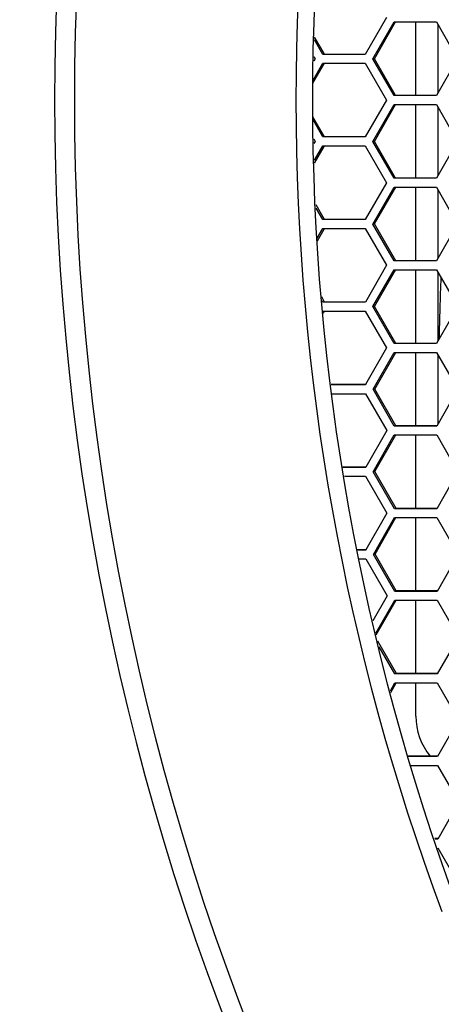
# Model space of a CAD drawing. Header units: millimetres. Extents: x 0 to 420, y -341 to 792.
# Tile 187 of 256: x 139.52 to 144.37, y 214.76 to 226.1. Entities that reach past the tile are written whole.
import ezdxf

# ---------------------------------------------------------------- set-up
doc = ezdxf.new("R2010")
doc.units = ezdxf.units.MM
doc.header["$LTSCALE"] = 23.1
doc.layers.get('0').update_dxf_attribs({"linetype": 'CONTINUOUS'})
doc.layers.add('DIM_PILOTEES', color=7, linetype='CONTINUOUS')
doc.styles.get("Standard").update_dxf_attribs({"font": 'txt', "width": 0.7})
doc.dimstyles.new('DIMSTYLE_3', dxfattribs={"dimtxt": 2.5, "dimasz": 3.5, "dimexe": 2, "dimexo": 0, "dimtad": 1, "dimdec": 0, "dimlfac": 5.882353, "dimdsep": 46, "dimtxsty": 'Standard', "dimblk": '_FILLED', "dimblk1": '_FILLED', "dimblk2": '_FILLED', "dimcen": 0.09, "dimazin": 2, "dimtp": 0.8, "dimtm": 0.8, "dimtfac": 1, "dimtdec": 0, "dimtofl": 0, "dimtmove": 0, "dimatfit": 3, "dimldrblk": '_FILLED', "dimfxl": 0, "dimtolj": 1, "dimarcsym": 0})

# ---------------------------------------------------------------- blocks, each defined once
blk = doc.blocks.new('_FILLED')
at = {"color": 0, "linetype": 'ByBlock'}
blk.add_solid([(0, 0), (-1, 0.1429), (-1, -0.1429)], dxfattribs=at)
blk = doc.blocks.new('*D4')
at = {"layer": 'DIM_PILOTEES', "color": 2, "linetype": 'Continuous'}
for p, q in [((135.576, 234.205), (121.739, 234.205)), ((123.739, 234.205), (123.739, 194.264)), ((123.739, 154.322), (123.739, 194.264)), ((142.142, 154.322), (121.739, 154.322))]:
    blk.add_line(p, q, dxfattribs=at)
at = {"layer": 'DIM_PILOTEES', "color": 2, "linetype": 'Continuous', "xscale": 3.5, "yscale": 3.5, "zscale": 3.5}
for p, rotation in [((123.739, 234.205), 90), ((123.739, 154.322), 270)]:
    blk.add_blockref('_FILLED', p, dxfattribs=dict(at, rotation=rotation))
at = {"layer": 'DIM_PILOTEES', "color": 2, "linetype": 'Continuous', "insert": (120.614, 194.322), "char_height": 2.5, "width": 8.83929, "attachment_point": 2, "rotation": 90, "line_spacing_factor": 0.9}
blk.add_mtext('{\\ftxt;\\W0.0001;\\H0.0001;\\~}{\\ftxt;\\W2.3571428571;\\H2.5; }{\\ftxt;\\W0.0001;\\H0.0001;\\~}', dxfattribs=at)

msp = doc.modelspace()

# ---------------------------------------------------------------- linework, layer by layer
at = {"color": 7, "linetype": 'Continuous'}
for p, q in [((143.7377, 226.1298), (143.4937, 225.7048)), ((143.5815, 225.6538), (143.8255, 226.0788)), ((143.6005, 225.6535), (143.8443, 226.0781)), ((143.8255, 226.0788), (144.3133, 226.0788)), ((144.0758, 225.2288), (144.0758, 226.0781)), ((144.3133, 226.0788), (144.5571, 225.6538)), ((144.3308, 226.0482), (144.3308, 225.2597)), ((143.0061, 225.7048), (142.9105, 225.8717)), ((143.0206, 225.7131), (142.9116, 225.9033)), ((142.9184, 225.6538), (142.9017, 225.6247)), ((142.9037, 225.6795), (142.9184, 225.6538)), ((143.4937, 225.7048), (143.0061, 225.7048)), ((143.0256, 225.7044), (143.0206, 225.7131)), ((143.8253, 225.2288), (143.5815, 225.6538)), ((143.6005, 225.6535), (143.5815, 225.6538)), ((143.8395, 225.2369), (143.6005, 225.6535)), ((144.5571, 225.6538), (144.3131, 225.2288)), ((142.8927, 225.3709), (143.0256, 225.6025)), ((142.894, 225.4073), (143.0061, 225.6028)), ((143.0061, 225.6028), (143.4937, 225.6028)), ((143.4937, 225.6028), (143.7375, 225.1778)), ((144.3131, 225.2288), (143.8253, 225.2288)), ((143.8441, 225.2288), (143.8395, 225.2369)), ((143.7375, 225.1778), (143.4937, 224.7528)), ((143.5815, 224.7018), (143.8253, 225.1268)), ((143.6005, 224.7022), (143.8441, 225.1268)), ((143.8253, 225.1268), (144.3131, 225.1268)), ((144.0758, 224.2775), (144.0758, 225.1268)), ((144.3131, 225.1268), (144.5571, 224.7018)), ((144.3308, 225.0959), (144.3308, 224.3074)), ((143.0256, 224.7531), (142.8927, 224.9847)), ((143.0061, 224.7528), (142.894, 224.9483)), ((143.4937, 224.7528), (143.0061, 224.7528)), ((142.9017, 224.7309), (142.9184, 224.7018)), ((142.9184, 224.7018), (142.9037, 224.6761)), ((142.9105, 224.4839), (143.0061, 224.6508)), ((142.9116, 224.4524), (143.0206, 224.6425)), ((143.0061, 224.6508), (143.4937, 224.6508)), ((143.0206, 224.6425), (143.0256, 224.6512)), ((143.4937, 224.6508), (143.7377, 224.2258)), ((143.6005, 224.7022), (143.5815, 224.7018)), ((143.8255, 224.2768), (143.5815, 224.7018)), ((143.8443, 224.2775), (143.6005, 224.7022)), ((144.5571, 224.7018), (144.3133, 224.2768)), ((143.7377, 224.2258), (143.4941, 223.8008)), ((143.5819, 223.7498), (143.8255, 224.1748)), ((143.601, 223.7509), (143.8444, 224.1755)), ((144.3133, 224.2768), (143.8255, 224.2768)), ((143.8255, 224.1748), (144.3133, 224.1748)), ((144.0758, 223.3262), (144.0758, 224.1748)), ((144.3133, 224.1748), (144.5575, 223.7498)), ((144.3308, 224.1443), (144.3308, 223.3544)), ((143.026, 223.8018), (142.9287, 223.9712)), ((143.0065, 223.8008), (142.93, 223.9341)), ((143.4941, 223.8008), (143.0065, 223.8008)), ((143.601, 223.7509), (143.5819, 223.7498)), ((143.8261, 223.3248), (143.5819, 223.7498)), ((143.8449, 223.3262), (143.601, 223.7509)), ((144.5575, 223.7498), (144.3139, 223.3248)), ((142.9424, 223.5867), (143.0066, 223.6988)), ((142.9435, 223.5557), (143.0208, 223.6907)), ((143.0066, 223.6988), (143.4942, 223.6988)), ((143.0208, 223.6907), (143.0261, 223.6999)), ((143.4942, 223.6988), (143.7384, 223.2738)), ((143.7384, 223.2738), (143.496, 222.8506)), ((144.3139, 223.3248), (143.8261, 223.3248)), ((143.5828, 222.7978), (143.8262, 223.2228)), ((143.6018, 222.7996), (143.845, 223.2243)), ((143.8262, 223.2228), (144.314, 223.2228)), ((144.0758, 222.3749), (144.0758, 223.2228)), ((144.314, 223.2228), (144.5583, 222.7978)), ((144.3308, 223.1935), (144.3308, 222.4006)), ((143.0268, 222.8506), (142.9932, 222.9092)), ((143.0074, 222.8488), (142.9978, 222.8655)), ((143.495, 222.8488), (143.0074, 222.8488)), ((143.495, 222.8506), (143.0268, 222.8506)), ((143.496, 222.8506), (143.495, 222.8488)), ((143.0075, 222.7469), (143.4951, 222.7469)), ((143.013, 222.7241), (143.026, 222.7469)), ((143.4951, 222.7469), (143.7395, 222.3219)), ((143.6018, 222.7996), (143.5828, 222.7978)), ((143.8272, 222.3729), (143.5828, 222.7978)), ((143.846, 222.3749), (143.6018, 222.7996)), ((144.5583, 222.7978), (144.3161, 222.3749)), ((144.3149, 222.3729), (143.8272, 222.3729)), ((144.3149, 222.3749), (143.846, 222.3749)), ((144.3161, 222.3749), (144.3149, 222.3729)), ((143.7395, 222.3219), (143.4976, 221.8993)), ((143.5841, 221.8459), (143.8273, 222.2709)), ((143.6031, 221.8484), (143.8449, 222.2709)), ((143.8273, 222.2709), (144.3151, 222.2709)), ((144.0758, 221.4237), (144.0758, 222.2709)), ((144.3151, 222.2709), (144.5596, 221.8459)), ((144.3308, 222.2435), (144.3308, 221.4462)), ((143.4963, 221.8993), (143.1012, 221.8993)), ((143.4963, 221.8969), (143.1015, 221.8969)), ((143.1124, 221.7949), (143.4964, 221.7949)), ((143.4976, 221.8993), (143.4963, 221.8969)), ((143.4964, 221.7949), (143.741, 221.37)), ((143.6031, 221.8484), (143.5841, 221.8459)), ((143.8287, 221.421), (143.5841, 221.8459)), ((143.8475, 221.4237), (143.6031, 221.8484)), ((144.5596, 221.8459), (144.3164, 221.421)), ((143.741, 221.37), (143.4998, 220.9481)), ((144.3164, 221.421), (143.8287, 221.421)), ((144.3164, 221.4237), (143.8475, 221.4237)), ((143.5859, 220.8941), (143.8288, 221.319)), ((143.6049, 220.8972), (143.8461, 221.319)), ((143.8288, 221.319), (144.3166, 221.319)), ((144.0758, 220.4726), (144.0758, 221.319)), ((144.3166, 221.319), (144.5613, 220.8941)), ((143.498, 220.9481), (143.2356, 220.9481)), ((143.498, 220.945), (143.2361, 220.945)), ((143.4998, 220.9481), (143.498, 220.945)), ((143.6049, 220.8972), (143.5859, 220.8941)), ((143.8306, 220.4691), (143.5859, 220.8941)), ((143.8494, 220.4726), (143.6049, 220.8972)), ((144.5613, 220.8941), (144.3183, 220.4691)), ((143.2544, 220.8431), (143.4982, 220.8431)), ((143.4982, 220.8431), (143.7429, 220.4181)), ((143.8494, 220.4726), (143.8306, 220.4691)), ((144.3183, 220.4691), (143.8306, 220.4691)), ((144.3183, 220.4726), (143.8494, 220.4726)), ((143.7429, 220.4181), (143.5023, 219.997)), ((143.588, 219.9423), (143.8308, 220.3672)), ((143.6071, 219.9461), (143.8476, 220.3672)), ((143.8308, 220.3672), (144.3185, 220.3672)), ((144.0758, 219.5215), (144.0758, 220.3672)), ((144.3185, 220.3672), (144.5634, 219.9423)), ((143.5002, 219.997), (143.4063, 219.997)), ((143.5002, 219.9932), (143.407, 219.9932)), ((143.5023, 219.997), (143.5002, 219.9932)), ((143.4253, 219.8913), (143.5004, 219.8913)), ((143.5004, 219.8913), (143.7453, 219.4664)), ((143.6071, 219.9461), (143.588, 219.9423)), ((143.8329, 219.5174), (143.588, 219.9423)), ((143.8518, 219.5215), (143.6071, 219.9461)), ((144.5634, 219.9423), (144.3206, 219.5174)), ((143.8518, 219.5215), (143.8329, 219.5174)), ((144.3206, 219.5215), (143.8518, 219.5215)), ((143.7453, 219.4664), (143.58, 219.1768)), ((143.616, 219.0349), (143.8332, 219.4154)), ((143.6211, 219.015), (143.8496, 219.4154)), ((144.3206, 219.5174), (143.8329, 219.5174)), ((143.8332, 219.4154), (144.3208, 219.4154)), ((144.0758, 218.5705), (144.0758, 219.4154)), ((144.3208, 219.4154), (144.5659, 218.9905)), ((144.5659, 218.9905), (144.3233, 218.5657)), ((143.8545, 218.5705), (143.6391, 218.9441)), ((143.8357, 218.5657), (143.6561, 218.8771)), ((143.8545, 218.5705), (143.8357, 218.5657)), ((144.3233, 218.5657), (143.8357, 218.5657)), ((144.3233, 218.5705), (143.8545, 218.5705)), ((143.7841, 218.3728), (143.836, 218.4637)), ((143.7891, 218.3533), (143.8481, 218.4568)), ((143.836, 218.4637), (144.3236, 218.4637)), ((143.8481, 218.4568), (143.8521, 218.4637)), ((144.0758, 218.0803), (144.0758, 218.4637)), ((144.3236, 218.4637), (144.5688, 218.0389)), ((144.5688, 218.0389), (144.3265, 217.6141)), ((144.3265, 217.6197), (143.9811, 217.6197)), ((144.3265, 217.6141), (143.983, 217.6141)), ((144.0167, 217.5122), (144.3268, 217.5122)), ((144.3268, 217.5122), (144.5722, 217.0874)), ((144.5722, 217.0874), (144.33, 216.6627)), ((144.3336, 216.6689), (144.2959, 216.6689)), ((144.33, 216.6627), (144.298, 216.6627)), ((144.3305, 216.5608), (144.576, 216.1361))]:
    msp.add_line(p, q, dxfattribs=at)
for centre, radius, start, end in [((169.5758, 225.1778), 29.6572, 155.55362, 204.44638), ((169.5758, 225.1778), 29.4298, 155.55362, 204.44638), ((169.5758, 225.1778), 26.8796, 159.64533, 200.35467), ((169.5758, 225.1778), 26.69, 159.64533, 200.35467), ((205.1954, 220.9812), 60.8692, 177.97201, 178.64214), ((144.7983, 218.0803), 0.7225, 180, 219.64613)]:
    msp.add_arc(centre, radius, start, end, dxfattribs=at)

# ---------------------------------------------------------------- dimensions: what is measured, and where the dimension line sits
at = {"layer": 'DIM_PILOTEES', "color": 2, "linetype": 'Continuous'}
dim = msp.add_linear_dim(base=(123.7389, 234.2053), p1=(142.1422, 154.3218), p2=(135.5758, 234.2053), angle=90, text='{\\ftxt;\\W0.0001;\\H0.0001;\\~}{\\ftxt;\\W2.3571428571;\\H2.5; }{\\ftxt;\\W0.0001;\\H0.0001;\\~}', dimstyle='DIMSTYLE_3', dxfattribs=at)
dim.commit()
dim.dimension.update_dxf_attribs({"geometry": '*D4', "text_midpoint": (123.7389, 193.9653), "dimtype": 160})

doc.saveas('drawing.dxf')
